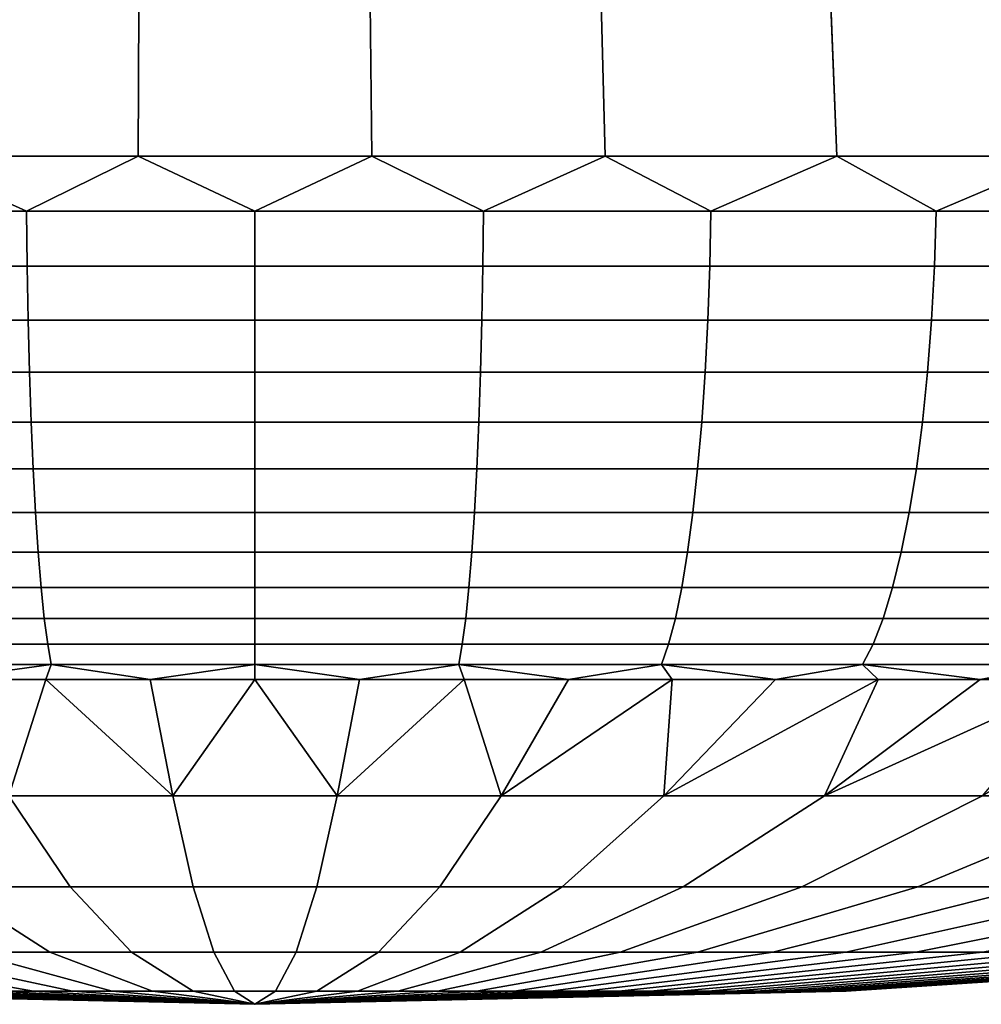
# Model space of a CAD drawing. Header units: metres. Extents: x -28 to 70, y -218 to 27.
# Tile 11 of 246: x -0.35 to 1.08, y -218.05 to -216.58. Entities that reach past the tile are written whole.
import ezdxf

# ---------------------------------------------------------------- set-up
doc = ezdxf.new("R2010")
doc.units = ezdxf.units.M
doc.layers.add('solid_10_261_002_XXX', color=7, linetype='CONTINUOUS')

msp = doc.modelspace()

# ---------------------------------------------------------------- linework, layer by layer
at = {"layer": 'solid_10_261_002_XXX'}
for points in [[(1.20961, -216.784988, 242.548523), (0.868241, -216.784988, 242.475967), (0.817768, -215.528412, 242.467331), (1.141655, -215.507904, 242.532028)], [(1.20961, -216.784988, 252.25148), (1.142094, -215.507874, 252.267868), (0.818155, -215.528397, 252.332611), (0.868241, -216.784988, 252.324036)], [(0.868241, -216.784988, 242.475967), (0.522642, -216.784988, 242.427383), (0.490124, -215.542252, 242.424103), (0.817768, -215.528412, 242.467331)], [(0.868241, -216.784988, 252.324036), (0.818155, -215.528397, 252.332611), (0.490337, -215.542236, 252.37587), (0.522642, -216.784988, 252.372604)], [(-0.522642, -216.784988, 242.427383), (-0.495603, -215.542068, 242.424591), (-0.168594, -215.549088, 242.402863), (-0.174497, -216.784988, 242.403046)], [(-0.522642, -216.784988, 252.372604), (-0.174497, -216.784988, 252.396957), (-0.168716, -215.549088, 252.397125), (-0.495793, -215.542068, 252.375397)], [(0.522642, -216.784988, 242.427383), (0.174497, -216.784988, 242.403046), (0.160934, -215.549164, 242.402588), (0.490124, -215.542252, 242.424103)], [(0.522642, -216.784988, 252.372604), (0.490337, -215.542236, 252.37587), (0.160957, -215.549164, 252.3974), (0.174497, -216.784988, 252.396957)], [(0.174497, -216.784988, 242.403046), (-0.174497, -216.784988, 242.403046), (-0.168594, -215.549088, 242.402863), (0.160934, -215.549164, 242.402588)], [(-0.174497, -216.784988, 252.396957), (0.174497, -216.784988, 252.396957), (0.160957, -215.549164, 252.3974), (-0.168716, -215.549088, 252.397125)], [(-0.522642, -216.784988, 242.427383), (-0.340924, -216.867035, 242.415863), (-0.680259, -216.867035, 242.450745)], [(-0.522642, -216.784988, 252.372604), (-0.680259, -216.867035, 252.349258), (-0.340924, -216.867035, 252.38414)], [(-0.522642, -216.784988, 242.427383), (-0.174497, -216.784988, 242.403046), (-0.340924, -216.867035, 242.415863)], [(-0.174497, -216.784988, 252.396957), (-0.522642, -216.784988, 252.372604), (-0.340924, -216.867035, 252.38414)], [(-0.174497, -216.784988, 242.403046), (0, -216.867035, 242.404221), (-0.340924, -216.867035, 242.415863)], [(-0.174497, -216.784988, 252.396957), (-0.340924, -216.867035, 252.38414), (0, -216.867035, 252.395782)], [(-0.174497, -216.784988, 242.403046), (0.174497, -216.784988, 242.403046), (0, -216.867035, 242.404221)], [(0.174497, -216.784988, 252.396957), (-0.174497, -216.784988, 252.396957), (0, -216.867035, 252.395782)], [(0.174497, -216.784988, 242.403046), (0.340924, -216.867035, 242.415863), (0, -216.867035, 242.404221)], [(0.174497, -216.784988, 252.396957), (0, -216.867035, 252.395782), (0.340924, -216.867035, 252.38414)], [(0.174497, -216.784988, 242.403046), (0.522642, -216.784988, 242.427383), (0.340924, -216.867035, 242.415863)], [(0.522642, -216.784988, 252.372604), (0.174497, -216.784988, 252.396957), (0.340924, -216.867035, 252.38414)], [(0.522642, -216.784988, 242.427383), (0.680259, -216.867035, 242.450745), (0.340924, -216.867035, 242.415863)], [(0.522642, -216.784988, 252.372604), (0.340924, -216.867035, 252.38414), (0.680259, -216.867035, 252.349258)], [(0.522642, -216.784988, 242.427383), (0.868241, -216.784988, 242.475967), (0.680259, -216.867035, 242.450745)], [(0.868241, -216.784988, 252.324036), (0.522642, -216.784988, 252.372604), (0.680259, -216.867035, 252.349258)], [(0.868241, -216.784988, 242.475967), (1.016422, -216.867035, 242.508713), (0.680259, -216.867035, 242.450745)], [(0.868241, -216.784988, 252.324036), (0.680259, -216.867035, 252.349258), (1.016422, -216.867035, 252.29129)], [(0.868241, -216.784988, 242.475967), (1.20961, -216.784988, 242.548523), (1.016422, -216.867035, 242.508713)], [(1.20961, -216.784988, 252.25148), (0.868241, -216.784988, 252.324036), (1.016422, -216.867035, 252.29129)], [(1.20961, -216.784988, 242.548523), (1.347846, -216.867035, 242.589478), (1.016422, -216.867035, 242.508713)], [(1.20961, -216.784988, 252.25148), (1.016422, -216.867035, 252.29129), (1.347846, -216.867035, 252.210526)], [(-0.680259, -216.867035, 242.450745), (-0.340924, -216.867035, 242.415863), (-0.34005, -216.949173, 242.42865), (-0.678515, -216.949173, 242.46344)], [(-0.340924, -216.867035, 252.38414), (-0.680259, -216.867035, 252.349258), (-0.678515, -216.949173, 252.336563), (-0.34005, -216.949173, 252.371353)], [(-0.340924, -216.867035, 242.415863), (0, -216.867035, 242.404221), (0, -216.949173, 242.417023), (-0.34005, -216.949173, 242.42865)], [(0, -216.867035, 252.395782), (-0.340924, -216.867035, 252.38414), (-0.34005, -216.949173, 252.371353), (0, -216.949173, 252.382965)], [(0, -216.867035, 242.404221), (0.340924, -216.867035, 242.415863), (0.34005, -216.949173, 242.42865), (0, -216.949173, 242.417023)], [(0.340924, -216.867035, 252.38414), (0, -216.867035, 252.395782), (0, -216.949173, 252.382965), (0.34005, -216.949173, 252.371353)], [(0.340924, -216.867035, 242.415863), (0.680259, -216.867035, 242.450745), (0.678515, -216.949173, 242.46344), (0.34005, -216.949173, 242.42865)], [(0.680259, -216.867035, 252.349258), (0.340924, -216.867035, 252.38414), (0.34005, -216.949173, 252.371353), (0.678515, -216.949173, 252.336563)], [(0.680259, -216.867035, 242.450745), (1.016422, -216.867035, 242.508713), (1.013816, -216.949173, 242.521255), (0.678515, -216.949173, 242.46344)], [(1.016422, -216.867035, 252.29129), (0.680259, -216.867035, 252.349258), (0.678515, -216.949173, 252.336563), (1.013816, -216.949173, 252.278748)], [(1.016422, -216.867035, 242.508713), (1.347846, -216.867035, 242.589478), (1.34439, -216.949173, 242.601807), (1.013816, -216.949173, 242.521255)], [(1.347846, -216.867035, 252.210526), (1.016422, -216.867035, 252.29129), (1.013816, -216.949173, 252.278748), (1.34439, -216.949173, 252.198196)], [(-0.678515, -216.949173, 242.46344), (-0.34005, -216.949173, 242.42865), (-0.338599, -217.029541, 242.44986), (-0.675619, -217.029541, 242.484512)], [(-0.34005, -216.949173, 252.371353), (-0.678515, -216.949173, 252.336563), (-0.675619, -217.029541, 252.315491), (-0.338599, -217.029541, 252.350143)], [(-0.34005, -216.949173, 242.42865), (0, -216.949173, 242.417023), (0, -217.029541, 242.438293), (-0.338599, -217.029541, 242.44986)], [(0, -216.949173, 252.382965), (-0.34005, -216.949173, 252.371353), (-0.338599, -217.029541, 252.350143), (0, -217.029541, 252.36171)], [(0, -216.949173, 242.417023), (0.34005, -216.949173, 242.42865), (0.338599, -217.029541, 242.44986), (0, -217.029541, 242.438293)], [(0.34005, -216.949173, 252.371353), (0, -216.949173, 252.382965), (0, -217.029541, 252.36171), (0.338599, -217.029541, 252.350143)], [(0.34005, -216.949173, 242.42865), (0.678515, -216.949173, 242.46344), (0.675619, -217.029541, 242.484512), (0.338599, -217.029541, 242.44986)], [(0.678515, -216.949173, 252.336563), (0.34005, -216.949173, 252.371353), (0.338599, -217.029541, 252.350143), (0.675619, -217.029541, 252.315491)], [(0.678515, -216.949173, 242.46344), (1.013816, -216.949173, 242.521255), (1.009489, -217.029541, 242.542068), (0.675619, -217.029541, 242.484512)], [(1.013816, -216.949173, 252.278748), (0.678515, -216.949173, 252.336563), (0.675619, -217.029541, 252.315491), (1.009489, -217.029541, 252.257919)], [(1.013816, -216.949173, 242.521255), (1.34439, -216.949173, 242.601807), (1.338652, -217.029541, 242.622284), (1.009489, -217.029541, 242.542068)], [(1.34439, -216.949173, 252.198196), (1.013816, -216.949173, 252.278748), (1.009489, -217.029541, 252.257919), (1.338652, -217.029541, 252.177704)], [(-0.675619, -217.029541, 242.484512), (-0.338599, -217.029541, 242.44986), (-0.336586, -217.107285, 242.479294), (-0.671603, -217.107285, 242.513733)], [(-0.338599, -217.029541, 252.350143), (-0.675619, -217.029541, 252.315491), (-0.671603, -217.107285, 252.28627), (-0.336586, -217.107285, 252.320709)], [(-0.338599, -217.029541, 242.44986), (0, -217.029541, 242.438293), (0, -217.107285, 242.467789), (-0.336586, -217.107285, 242.479294)], [(0, -217.029541, 252.36171), (-0.338599, -217.029541, 252.350143), (-0.336586, -217.107285, 252.320709), (0, -217.107285, 252.332214)], [(0, -217.029541, 242.438293), (0.338599, -217.029541, 242.44986), (0.336586, -217.107285, 242.479294), (0, -217.107285, 242.467789)], [(0.338599, -217.029541, 252.350143), (0, -217.029541, 252.36171), (0, -217.107285, 252.332214), (0.336586, -217.107285, 252.320709)], [(0.338599, -217.029541, 242.44986), (0.675619, -217.029541, 242.484512), (0.671603, -217.107285, 242.513733), (0.336586, -217.107285, 242.479294)], [(0.675619, -217.029541, 252.315491), (0.338599, -217.029541, 252.350143), (0.336586, -217.107285, 252.320709), (0.671603, -217.107285, 252.28627)], [(0.675619, -217.029541, 242.484512), (1.009489, -217.029541, 242.542068), (1.003488, -217.107285, 242.570953), (0.671603, -217.107285, 242.513733)], [(1.009489, -217.029541, 252.257919), (0.675619, -217.029541, 252.315491), (0.671603, -217.107285, 252.28627), (1.003488, -217.107285, 252.22905)], [(1.009489, -217.029541, 242.542068), (1.338652, -217.029541, 242.622284), (1.330695, -217.107285, 242.650696), (1.003488, -217.107285, 242.570953)], [(1.338652, -217.029541, 252.177704), (1.009489, -217.029541, 252.257919), (1.003488, -217.107285, 252.22905), (1.330695, -217.107285, 252.149307)], [(-0.671603, -217.107285, 242.513733), (-0.336586, -217.107285, 242.479294), (-0.334034, -217.181534, 242.516602), (-0.66651, -217.181534, 242.550781)], [(-0.336586, -217.107285, 252.320709), (-0.671603, -217.107285, 252.28627), (-0.66651, -217.181534, 252.249222), (-0.334034, -217.181534, 252.283401)], [(-0.336586, -217.107285, 242.479294), (0, -217.107285, 242.467789), (0, -217.181534, 242.505188), (-0.334034, -217.181534, 242.516602)], [(0, -217.107285, 252.332214), (-0.336586, -217.107285, 252.320709), (-0.334034, -217.181534, 252.283401), (0, -217.181534, 252.294815)], [(0, -217.107285, 242.467789), (0.336586, -217.107285, 242.479294), (0.334034, -217.181534, 242.516602), (0, -217.181534, 242.505188)], [(0.336586, -217.107285, 252.320709), (0, -217.107285, 252.332214), (0, -217.181534, 252.294815), (0.334034, -217.181534, 252.283401)], [(0.336586, -217.107285, 242.479294), (0.671603, -217.107285, 242.513733), (0.66651, -217.181534, 242.550781), (0.334034, -217.181534, 242.516602)], [(0.671603, -217.107285, 252.28627), (0.336586, -217.107285, 252.320709), (0.334034, -217.181534, 252.283401), (0.66651, -217.181534, 252.249222)], [(0.671603, -217.107285, 242.513733), (1.003488, -217.107285, 242.570953), (0.995878, -217.181534, 242.607574), (0.66651, -217.181534, 242.550781)], [(1.003488, -217.107285, 252.22905), (0.671603, -217.107285, 252.28627), (0.66651, -217.181534, 252.249222), (0.995878, -217.181534, 252.192429)], [(1.003488, -217.107285, 242.570953), (1.330695, -217.107285, 242.650696), (1.320604, -217.181534, 242.686707), (0.995878, -217.181534, 242.607574)], [(1.330695, -217.107285, 252.149307), (1.003488, -217.107285, 252.22905), (0.995878, -217.181534, 252.192429), (1.320604, -217.181534, 252.113297)], [(-0.66651, -217.181534, 242.550781), (-0.334034, -217.181534, 242.516602), (-0.330969, -217.251495, 242.561401), (-0.660395, -217.251495, 242.595276)], [(-0.334034, -217.181534, 252.283401), (-0.66651, -217.181534, 252.249222), (-0.660395, -217.251495, 252.204727), (-0.330969, -217.251495, 252.238602)], [(-0.334034, -217.181534, 242.516602), (0, -217.181534, 242.505188), (0, -217.251495, 242.550095), (-0.330969, -217.251495, 242.561401)], [(0, -217.181534, 252.294815), (-0.334034, -217.181534, 252.283401), (-0.330969, -217.251495, 252.238602), (0, -217.251495, 252.249908)], [(0, -217.181534, 242.505188), (0.334034, -217.181534, 242.516602), (0.330969, -217.251495, 242.561401), (0, -217.251495, 242.550095)], [(0.334034, -217.181534, 252.283401), (0, -217.181534, 252.294815), (0, -217.251495, 252.249908), (0.330969, -217.251495, 252.238602)], [(0.334034, -217.181534, 242.516602), (0.66651, -217.181534, 242.550781), (0.660395, -217.251495, 242.595276), (0.330969, -217.251495, 242.561401)], [(0.66651, -217.181534, 252.249222), (0.334034, -217.181534, 252.283401), (0.330969, -217.251495, 252.238602), (0.660395, -217.251495, 252.204727)], [(0.66651, -217.181534, 242.550781), (0.995878, -217.181534, 242.607574), (0.986742, -217.251495, 242.651535), (0.660395, -217.251495, 242.595276)], [(0.995878, -217.181534, 252.192429), (0.66651, -217.181534, 252.249222), (0.660395, -217.251495, 252.204727), (0.986742, -217.251495, 252.148468)], [(0.995878, -217.181534, 242.607574), (1.320604, -217.181534, 242.686707), (1.308488, -217.251495, 242.72995), (0.986742, -217.251495, 242.651535)], [(1.320604, -217.181534, 252.113297), (0.995878, -217.181534, 252.192429), (0.986742, -217.251495, 252.148468), (1.308488, -217.251495, 252.070053)], [(-0.660395, -217.251495, 242.595276), (-0.330969, -217.251495, 242.561401), (-0.327426, -217.316422, 242.613205), (-0.653325, -217.316422, 242.646713)], [(-0.330969, -217.251495, 252.238602), (-0.660395, -217.251495, 252.204727), (-0.653325, -217.316422, 252.15329), (-0.327426, -217.316422, 252.186798)], [(-0.330969, -217.251495, 242.561401), (0, -217.251495, 242.550095), (0, -217.316422, 242.60202), (-0.327426, -217.316422, 242.613205)], [(0, -217.251495, 252.249908), (-0.330969, -217.251495, 252.238602), (-0.327426, -217.316422, 252.186798), (0, -217.316422, 252.197983)], [(0, -217.251495, 242.550095), (0.330969, -217.251495, 242.561401), (0.327426, -217.316422, 242.613205), (0, -217.316422, 242.60202)], [(0.330969, -217.251495, 252.238602), (0, -217.251495, 252.249908), (0, -217.316422, 252.197983), (0.327426, -217.316422, 252.186798)], [(0.330969, -217.251495, 242.561401), (0.660395, -217.251495, 242.595276), (0.653325, -217.316422, 242.646713), (0.327426, -217.316422, 242.613205)], [(0.660395, -217.251495, 252.204727), (0.330969, -217.251495, 252.238602), (0.327426, -217.316422, 252.186798), (0.653325, -217.316422, 252.15329)], [(0.660395, -217.251495, 242.595276), (0.986742, -217.251495, 242.651535), (0.976178, -217.316422, 242.702377), (0.653325, -217.316422, 242.646713)], [(0.986742, -217.251495, 252.148468), (0.660395, -217.251495, 252.204727), (0.653325, -217.316422, 252.15329), (0.976178, -217.316422, 252.097626)], [(0.986742, -217.251495, 242.651535), (1.308488, -217.251495, 242.72995), (1.294479, -217.316422, 242.779938), (0.976178, -217.316422, 242.702377)], [(1.308488, -217.251495, 252.070053), (0.986742, -217.251495, 252.148468), (0.976178, -217.316422, 252.097626), (1.294479, -217.316422, 252.02005)], [(-0.653325, -217.316422, 242.646713), (-0.327426, -217.316422, 242.613205), (-0.323441, -217.37561, 242.671448), (-0.645375, -217.37561, 242.704544)], [(-0.327426, -217.316422, 252.186798), (-0.653325, -217.316422, 252.15329), (-0.645375, -217.37561, 252.095444), (-0.323441, -217.37561, 252.12854)], [(-0.327426, -217.316422, 242.613205), (0, -217.316422, 242.60202), (0, -217.37561, 242.6604), (-0.323441, -217.37561, 242.671448)], [(0, -217.316422, 252.197983), (-0.327426, -217.316422, 252.186798), (-0.323441, -217.37561, 252.12854), (0, -217.37561, 252.139603)], [(0, -217.316422, 242.60202), (0.327426, -217.316422, 242.613205), (0.323441, -217.37561, 242.671448), (0, -217.37561, 242.6604)], [(0.327426, -217.316422, 252.186798), (0, -217.316422, 252.197983), (0, -217.37561, 252.139603), (0.323441, -217.37561, 252.12854)], [(0.327426, -217.316422, 242.613205), (0.653325, -217.316422, 242.646713), (0.645375, -217.37561, 242.704544), (0.323441, -217.37561, 242.671448)], [(0.653325, -217.316422, 252.15329), (0.327426, -217.316422, 252.186798), (0.323441, -217.37561, 252.12854), (0.645375, -217.37561, 252.095444)], [(0.653325, -217.316422, 242.646713), (0.976178, -217.316422, 242.702377), (0.964299, -217.37561, 242.759537), (0.645375, -217.37561, 242.704544)], [(0.976178, -217.316422, 252.097626), (0.653325, -217.316422, 252.15329), (0.645375, -217.37561, 252.095444), (0.964299, -217.37561, 252.040466)], [(0.976178, -217.316422, 242.702377), (1.294479, -217.316422, 242.779938), (1.278728, -217.37561, 242.836166), (0.964299, -217.37561, 242.759537)], [(1.294479, -217.316422, 252.02005), (0.976178, -217.316422, 252.097626), (0.964299, -217.37561, 252.040466), (1.278728, -217.37561, 251.963837)], [(-0.645375, -217.37561, 242.704544), (-0.323441, -217.37561, 242.671448), (-0.31906, -217.428436, 242.735519), (-0.636632, -217.428436, 242.768158)], [(-0.323441, -217.37561, 252.12854), (-0.645375, -217.37561, 252.095444), (-0.636632, -217.428436, 252.031845), (-0.31906, -217.428436, 252.064484)], [(-0.323441, -217.37561, 242.671448), (0, -217.37561, 242.6604), (0, -217.428436, 242.724609), (-0.31906, -217.428436, 242.735519)], [(0, -217.37561, 252.139603), (-0.323441, -217.37561, 252.12854), (-0.31906, -217.428436, 252.064484), (0, -217.428436, 252.075378)], [(0, -217.37561, 242.6604), (0.323441, -217.37561, 242.671448), (0.31906, -217.428436, 242.735519), (0, -217.428436, 242.724609)], [(0.323441, -217.37561, 252.12854), (0, -217.37561, 252.139603), (0, -217.428436, 252.075378), (0.31906, -217.428436, 252.064484)], [(0.323441, -217.37561, 242.671448), (0.645375, -217.37561, 242.704544), (0.636632, -217.428436, 242.768158), (0.31906, -217.428436, 242.735519)], [(0.645375, -217.37561, 252.095444), (0.323441, -217.37561, 252.12854), (0.31906, -217.428436, 252.064484), (0.636632, -217.428436, 252.031845)], [(0.645375, -217.37561, 242.704544), (0.964299, -217.37561, 242.759537), (0.951235, -217.428436, 242.822403), (0.636632, -217.428436, 242.768158)], [(0.964299, -217.37561, 252.040466), (0.645375, -217.37561, 252.095444), (0.636632, -217.428436, 252.031845), (0.951235, -217.428436, 251.9776)], [(0.964299, -217.37561, 242.759537), (1.278728, -217.37561, 242.836166), (1.261404, -217.428436, 242.897995), (0.951235, -217.428436, 242.822403)], [(1.278728, -217.37561, 251.963837), (0.964299, -217.37561, 252.040466), (0.951235, -217.428436, 251.9776), (1.261404, -217.428436, 251.902008)], [(-0.636632, -217.428436, 242.768158), (-0.31906, -217.428436, 242.735519), (-0.314327, -217.474289, 242.804703), (-0.627189, -217.474289, 242.836853)], [(-0.31906, -217.428436, 252.064484), (-0.636632, -217.428436, 252.031845), (-0.627189, -217.474289, 251.963135), (-0.314327, -217.474289, 251.9953)], [(-0.31906, -217.428436, 242.735519), (0, -217.428436, 242.724609), (0, -217.474289, 242.793961), (-0.314327, -217.474289, 242.804703)], [(0, -217.428436, 252.075378), (-0.31906, -217.428436, 252.064484), (-0.314327, -217.474289, 251.9953), (0, -217.474289, 252.006042)], [(0, -217.428436, 242.724609), (0.31906, -217.428436, 242.735519), (0.314327, -217.474289, 242.804703), (0, -217.474289, 242.793961)], [(0.31906, -217.428436, 252.064484), (0, -217.428436, 252.075378), (0, -217.474289, 252.006042), (0.314327, -217.474289, 251.9953)], [(0.31906, -217.428436, 242.735519), (0.636632, -217.428436, 242.768158), (0.627189, -217.474289, 242.836853), (0.314327, -217.474289, 242.804703)], [(0.636632, -217.428436, 252.031845), (0.31906, -217.428436, 252.064484), (0.314327, -217.474289, 251.9953), (0.627189, -217.474289, 251.963135)], [(0.636632, -217.428436, 242.768158), (0.951235, -217.428436, 242.822403), (0.937127, -217.474289, 242.890305), (0.627189, -217.474289, 242.836853)], [(0.951235, -217.428436, 251.9776), (0.636632, -217.428436, 252.031845), (0.627189, -217.474289, 251.963135), (0.937127, -217.474289, 251.909698)], [(0.951235, -217.428436, 242.822403), (1.261404, -217.428436, 242.897995), (1.242695, -217.474289, 242.964767), (0.937127, -217.474289, 242.890305)], [(1.261404, -217.428436, 251.902008), (0.951235, -217.428436, 251.9776), (0.937127, -217.474289, 251.909698), (1.242695, -217.474289, 251.835236)], [(-0.627189, -217.474289, 242.836853), (-0.314327, -217.474289, 242.804703), (-0.309296, -217.512711, 242.87825), (-0.61715, -217.512711, 242.909897)], [(-0.314327, -217.474289, 251.9953), (-0.627189, -217.474289, 251.963135), (-0.61715, -217.512711, 251.890091), (-0.309296, -217.512711, 251.921738)], [(-0.314327, -217.474289, 242.804703), (0, -217.474289, 242.793961), (0, -217.512711, 242.867691), (-0.309296, -217.512711, 242.87825)], [(0, -217.474289, 252.006042), (-0.314327, -217.474289, 251.9953), (-0.309296, -217.512711, 251.921738), (0, -217.512711, 251.932312)], [(0, -217.474289, 242.793961), (0.314327, -217.474289, 242.804703), (0.309296, -217.512711, 242.87825), (0, -217.512711, 242.867691)], [(0.314327, -217.474289, 251.9953), (0, -217.474289, 252.006042), (0, -217.512711, 251.932312), (0.309296, -217.512711, 251.921738)], [(0.314327, -217.474289, 242.804703), (0.627189, -217.474289, 242.836853), (0.61715, -217.512711, 242.909897), (0.309296, -217.512711, 242.87825)], [(0.627189, -217.474289, 251.963135), (0.314327, -217.474289, 251.9953), (0.309296, -217.512711, 251.921738), (0.61715, -217.512711, 251.890091)], [(0.627189, -217.474289, 242.836853), (0.937127, -217.474289, 242.890305), (0.922126, -217.512711, 242.962494), (0.61715, -217.512711, 242.909897)], [(0.937127, -217.474289, 251.909698), (0.627189, -217.474289, 251.963135), (0.61715, -217.512711, 251.890091), (0.922126, -217.512711, 251.837509)], [(0.937127, -217.474289, 242.890305), (1.242695, -217.474289, 242.964767), (1.222803, -217.512711, 243.035767), (0.922126, -217.512711, 242.962494)], [(1.242695, -217.474289, 251.835236), (0.937127, -217.474289, 251.909698), (0.922126, -217.512711, 251.837509), (1.222803, -217.512711, 251.764236)], [(-0.61715, -217.512711, 242.909897), (-0.309296, -217.512711, 242.87825), (-0.304019, -217.543274, 242.955399), (-0.606621, -217.543274, 242.986496)], [(-0.309296, -217.512711, 251.921738), (-0.61715, -217.512711, 251.890091), (-0.606621, -217.543274, 251.813492), (-0.304019, -217.543274, 251.844604)], [(-0.309296, -217.512711, 242.87825), (0, -217.512711, 242.867691), (0, -217.543274, 242.945007), (-0.304019, -217.543274, 242.955399)], [(0, -217.512711, 251.932312), (-0.309296, -217.512711, 251.921738), (-0.304019, -217.543274, 251.844604), (0, -217.543274, 251.854996)], [(0, -217.512711, 242.867691), (0.309296, -217.512711, 242.87825), (0.304019, -217.543274, 242.955399), (0, -217.543274, 242.945007)], [(0.309296, -217.512711, 251.921738), (0, -217.512711, 251.932312), (0, -217.543274, 251.854996), (0.304019, -217.543274, 251.844604)], [(0.309296, -217.512711, 242.87825), (0.61715, -217.512711, 242.909897), (0.606621, -217.543274, 242.986496), (0.304019, -217.543274, 242.955399)], [(0.61715, -217.512711, 251.890091), (0.309296, -217.512711, 251.921738), (0.304019, -217.543274, 251.844604), (0.606621, -217.543274, 251.813492)], [(0.61715, -217.512711, 242.909897), (0.922126, -217.512711, 242.962494), (0.906395, -217.543274, 243.038193), (0.606621, -217.543274, 242.986496)], [(0.922126, -217.512711, 251.837509), (0.61715, -217.512711, 251.890091), (0.606621, -217.543274, 251.813492), (0.906395, -217.543274, 251.76181)], [(0.922126, -217.512711, 242.962494), (1.222803, -217.512711, 243.035767), (1.201942, -217.543274, 243.110214), (0.906395, -217.543274, 243.038193)], [(1.222803, -217.512711, 251.764236), (0.922126, -217.512711, 251.837509), (0.906395, -217.543274, 251.76181), (1.201942, -217.543274, 251.689789)], [(-0.606621, -217.543274, 242.986496), (-0.304019, -217.543274, 242.955399), (-0.467666, -217.565613, 243.050064)], [(-0.304019, -217.543274, 251.844604), (-0.606621, -217.543274, 251.813492), (-0.467666, -217.565613, 251.749939), (-0.312109, -217.565613, 251.763855)], [(-0.304019, -217.543274, 242.955399), (-0.312109, -217.565613, 243.036148), (-0.467666, -217.565613, 243.050064)], [(-0.304019, -217.543274, 242.955399), (-0.156154, -217.565613, 243.027786), (-0.312109, -217.565613, 243.036148)], [(-0.304019, -217.543274, 251.844604), (-0.312109, -217.565613, 251.763855), (-0.156154, -217.565613, 251.772217)], [(-0.304019, -217.543274, 242.955399), (0, -217.543274, 242.945007), (-0.156154, -217.565613, 243.027786)], [(0, -217.543274, 251.854996), (-0.304019, -217.543274, 251.844604), (-0.156154, -217.565613, 251.772217), (0, -217.565613, 251.774994)], [(0, -217.543274, 242.945007), (0, -217.565613, 243.024994), (-0.156154, -217.565613, 243.027786)], [(0, -217.543274, 242.945007), (0.304019, -217.543274, 242.955399), (0.156154, -217.565613, 243.027786), (0, -217.565613, 243.024994)], [(0, -217.543274, 251.854996), (0, -217.565613, 251.774994), (0.156154, -217.565613, 251.772217)], [(0.304019, -217.543274, 251.844604), (0, -217.543274, 251.854996), (0.156154, -217.565613, 251.772217)], [(0.304019, -217.543274, 242.955399), (0.312109, -217.565613, 243.036148), (0.156154, -217.565613, 243.027786)], [(0.304019, -217.543274, 251.844604), (0.156154, -217.565613, 251.772217), (0.312109, -217.565613, 251.763855)], [(0.304019, -217.543274, 242.955399), (0.606621, -217.543274, 242.986496), (0.467666, -217.565613, 243.050064), (0.312109, -217.565613, 243.036148)], [(0.304019, -217.543274, 251.844604), (0.312109, -217.565613, 251.763855), (0.467666, -217.565613, 251.749939)], [(0.606621, -217.543274, 251.813492), (0.304019, -217.543274, 251.844604), (0.467666, -217.565613, 251.749939)], [(0.606621, -217.543274, 242.986496), (0.622627, -217.565613, 243.069534), (0.467666, -217.565613, 243.050064)], [(0.606621, -217.543274, 251.813492), (0.467666, -217.565613, 251.749939), (0.622627, -217.565613, 251.730469)], [(0.606621, -217.543274, 242.986496), (0.906395, -217.543274, 243.038193), (0.776795, -217.565613, 243.094513), (0.622627, -217.565613, 243.069534)], [(0.606621, -217.543274, 251.813492), (0.622627, -217.565613, 251.730469), (0.776795, -217.565613, 251.70549)], [(0.906395, -217.543274, 251.76181), (0.606621, -217.543274, 251.813492), (0.776795, -217.565613, 251.70549)], [(0.906395, -217.543274, 243.038193), (0.929973, -217.565613, 243.124985), (0.776795, -217.565613, 243.094513)], [(0.906395, -217.543274, 251.76181), (0.776795, -217.565613, 251.70549), (0.929973, -217.565613, 251.675018)], [(0.906395, -217.543274, 243.038193), (1.201942, -217.543274, 243.110214), (1.081966, -217.565613, 243.160904), (0.929973, -217.565613, 243.124985)], [(0.906395, -217.543274, 251.76181), (0.929973, -217.565613, 251.675018), (1.081966, -217.565613, 251.639099)], [(1.201942, -217.543274, 251.689789), (0.906395, -217.543274, 251.76181), (1.081966, -217.565613, 251.639099)], [(1.201942, -217.543274, 243.110214), (1.23258, -217.565613, 243.202225), (1.081966, -217.565613, 243.160904)], [(1.201942, -217.543274, 251.689789), (1.081966, -217.565613, 251.639099), (1.23258, -217.565613, 251.597778)], [(-0.467666, -217.565613, 243.050064), (-0.312109, -217.565613, 243.036148), (-0.367194, -217.739075, 243.906387)], [(-0.467666, -217.565613, 251.749939), (-0.367194, -217.739075, 250.893616), (-0.122597, -217.739075, 250.910721), (-0.312109, -217.565613, 251.763855)], [(-0.312109, -217.565613, 243.036148), (-0.156154, -217.565613, 243.027786), (-0.122597, -217.739075, 243.889282), (-0.367194, -217.739075, 243.906387)], [(-0.156154, -217.565613, 251.772217), (-0.312109, -217.565613, 251.763855), (-0.122597, -217.739075, 250.910721)], [(-0.156154, -217.565613, 243.027786), (0, -217.565613, 243.024994), (-0.122597, -217.739075, 243.889282)], [(-0.156154, -217.565613, 251.772217), (-0.122597, -217.739075, 250.910721), (0.122597, -217.739075, 250.910721), (0, -217.565613, 251.774994)], [(0.156154, -217.565613, 243.027786), (0.122597, -217.739075, 243.889282), (-0.122597, -217.739075, 243.889282), (0, -217.565613, 243.024994)], [(0.156154, -217.565613, 251.772217), (0, -217.565613, 251.774994), (0.122597, -217.739075, 250.910721)], [(0.467666, -217.565613, 243.050064), (0.367194, -217.739075, 243.906387), (0.122597, -217.739075, 243.889282), (0.312109, -217.565613, 243.036148)], [(0.156154, -217.565613, 243.027786), (0.312109, -217.565613, 243.036148), (0.122597, -217.739075, 243.889282)], [(0.312109, -217.565613, 251.763855), (0.156154, -217.565613, 251.772217), (0.122597, -217.739075, 250.910721), (0.367194, -217.739075, 250.893616)], [(0.467666, -217.565613, 251.749939), (0.312109, -217.565613, 251.763855), (0.367194, -217.739075, 250.893616)], [(0.776795, -217.565613, 243.094513), (0.610002, -217.739075, 243.940506), (0.367194, -217.739075, 243.906387), (0.622627, -217.565613, 243.069534)], [(0.467666, -217.565613, 243.050064), (0.622627, -217.565613, 243.069534), (0.367194, -217.739075, 243.906387)], [(0.622627, -217.565613, 251.730469), (0.467666, -217.565613, 251.749939), (0.367194, -217.739075, 250.893616), (0.610002, -217.739075, 250.859497)], [(1.081966, -217.565613, 243.160904), (0.849838, -217.739075, 243.991486), (0.610002, -217.739075, 243.940506), (0.929973, -217.565613, 243.124985)], [(0.776795, -217.565613, 243.094513), (0.929973, -217.565613, 243.124985), (0.610002, -217.739075, 243.940506)], [(0.929973, -217.565613, 251.675018), (0.776795, -217.565613, 251.70549), (0.610002, -217.739075, 250.859497), (0.849838, -217.739075, 250.808517)], [(0.776795, -217.565613, 251.70549), (0.622627, -217.565613, 251.730469), (0.610002, -217.739075, 250.859497)], [(1.381623, -217.565613, 243.248886), (1.085534, -217.739075, 244.059067), (0.849838, -217.739075, 243.991486), (1.23258, -217.565613, 243.202225)], [(1.081966, -217.565613, 243.160904), (1.23258, -217.565613, 243.202225), (0.849838, -217.739075, 243.991486)], [(1.23258, -217.565613, 251.597778), (1.081966, -217.565613, 251.639099), (0.849838, -217.739075, 250.808517), (1.085534, -217.739075, 250.740936)], [(1.081966, -217.565613, 251.639099), (0.929973, -217.565613, 251.675018), (0.849838, -217.739075, 250.808517)], [(-0.610002, -217.739075, 243.940506), (-0.367194, -217.739075, 243.906387), (-0.276, -217.874939, 244.774033), (-0.458506, -217.874939, 244.799683)], [(-0.367194, -217.739075, 250.893616), (-0.610002, -217.739075, 250.859497), (-0.458506, -217.874939, 250.00032), (-0.276, -217.874939, 250.02597)], [(-0.367194, -217.739075, 243.906387), (-0.122597, -217.739075, 243.889282), (-0.09215, -217.874939, 244.761169), (-0.276, -217.874939, 244.774033)], [(-0.122597, -217.739075, 250.910721), (-0.367194, -217.739075, 250.893616), (-0.276, -217.874939, 250.02597), (-0.09215, -217.874939, 250.038818)], [(-0.122597, -217.739075, 243.889282), (0.122597, -217.739075, 243.889282), (0.09215, -217.874939, 244.761169), (-0.09215, -217.874939, 244.761169)], [(0.122597, -217.739075, 250.910721), (-0.122597, -217.739075, 250.910721), (-0.09215, -217.874939, 250.038818), (0.09215, -217.874939, 250.038818)], [(0.122597, -217.739075, 243.889282), (0.367194, -217.739075, 243.906387), (0.276, -217.874939, 244.774033), (0.09215, -217.874939, 244.761169)], [(0.367194, -217.739075, 250.893616), (0.122597, -217.739075, 250.910721), (0.09215, -217.874939, 250.038818), (0.276, -217.874939, 250.02597)], [(0.367194, -217.739075, 243.906387), (0.610002, -217.739075, 243.940506), (0.458506, -217.874939, 244.799683), (0.276, -217.874939, 244.774033)], [(0.610002, -217.739075, 250.859497), (0.367194, -217.739075, 250.893616), (0.276, -217.874939, 250.02597), (0.458506, -217.874939, 250.00032)], [(0.610002, -217.739075, 243.940506), (0.849838, -217.739075, 243.991486), (0.638778, -217.874939, 244.837997), (0.458506, -217.874939, 244.799683)], [(0.849838, -217.739075, 250.808517), (0.610002, -217.739075, 250.859497), (0.458506, -217.874939, 250.00032), (0.638778, -217.874939, 249.962006)], [(0.849838, -217.739075, 243.991486), (1.085534, -217.739075, 244.059067), (0.815938, -217.874939, 244.888794), (0.638778, -217.874939, 244.837997)], [(1.085534, -217.739075, 250.740936), (0.849838, -217.739075, 250.808517), (0.638778, -217.874939, 249.962006), (0.815938, -217.874939, 249.911194)], [(1.085534, -217.739075, 244.059067), (1.315941, -217.739075, 244.142929), (0.989123, -217.874939, 244.951828), (0.815938, -217.874939, 244.888794)], [(1.315941, -217.739075, 250.657074), (1.085534, -217.739075, 250.740936), (0.815938, -217.874939, 249.911194), (0.989123, -217.874939, 249.84816)], [(1.315941, -217.739075, 244.142929), (1.539937, -217.739075, 244.242661), (1.157489, -217.874939, 245.026794), (0.989123, -217.874939, 244.951828)], [(1.539937, -217.739075, 250.557343), (1.315941, -217.739075, 250.657074), (0.989123, -217.874939, 249.84816), (1.157489, -217.874939, 249.773209)], [(-0.638778, -217.874939, 244.837997), (-0.458506, -217.874939, 244.799683), (-0.306117, -217.972153, 245.663925), (-0.426474, -217.972153, 245.689514)], [(-0.458506, -217.874939, 250.00032), (-0.638778, -217.874939, 249.962006), (-0.426474, -217.972153, 249.110489), (-0.306117, -217.972153, 249.136078)], [(-0.458506, -217.874939, 244.799683), (-0.276, -217.874939, 244.774033), (-0.184269, -217.972153, 245.646805), (-0.306117, -217.972153, 245.663925)], [(-0.276, -217.874939, 250.02597), (-0.458506, -217.874939, 250.00032), (-0.306117, -217.972153, 249.136078), (-0.184269, -217.972153, 249.153198)], [(-0.276, -217.874939, 244.774033), (-0.09215, -217.874939, 244.761169), (-0.061523, -217.972153, 245.638214), (-0.184269, -217.972153, 245.646805)], [(-0.09215, -217.874939, 250.038818), (-0.276, -217.874939, 250.02597), (-0.184269, -217.972153, 249.153198), (-0.061523, -217.972153, 249.161789)], [(-0.09215, -217.874939, 244.761169), (0.09215, -217.874939, 244.761169), (0.061523, -217.972153, 245.638214), (-0.061523, -217.972153, 245.638214)], [(0.09215, -217.874939, 250.038818), (-0.09215, -217.874939, 250.038818), (-0.061523, -217.972153, 249.161789), (0.061523, -217.972153, 249.161789)], [(0.09215, -217.874939, 244.761169), (0.276, -217.874939, 244.774033), (0.184269, -217.972153, 245.646805), (0.061523, -217.972153, 245.638214)], [(0.276, -217.874939, 250.02597), (0.09215, -217.874939, 250.038818), (0.061523, -217.972153, 249.161789), (0.184269, -217.972153, 249.153198)], [(0.276, -217.874939, 244.774033), (0.458506, -217.874939, 244.799683), (0.306117, -217.972153, 245.663925), (0.184269, -217.972153, 245.646805)], [(0.458506, -217.874939, 250.00032), (0.276, -217.874939, 250.02597), (0.184269, -217.972153, 249.153198), (0.306117, -217.972153, 249.136078)], [(0.458506, -217.874939, 244.799683), (0.638778, -217.874939, 244.837997), (0.426474, -217.972153, 245.689514), (0.306117, -217.972153, 245.663925)], [(0.638778, -217.874939, 249.962006), (0.458506, -217.874939, 250.00032), (0.306117, -217.972153, 249.136078), (0.426474, -217.972153, 249.110489)], [(0.638778, -217.874939, 244.837997), (0.815938, -217.874939, 244.888794), (0.544753, -217.972153, 245.723419), (0.426474, -217.972153, 245.689514)], [(0.815938, -217.874939, 249.911194), (0.638778, -217.874939, 249.962006), (0.426474, -217.972153, 249.110489), (0.544753, -217.972153, 249.076584)], [(0.815938, -217.874939, 244.888794), (0.989123, -217.874939, 244.951828), (0.660378, -217.972153, 245.765503), (0.544753, -217.972153, 245.723419)], [(0.989123, -217.874939, 249.84816), (0.815938, -217.874939, 249.911194), (0.544753, -217.972153, 249.076584), (0.660378, -217.972153, 249.0345)], [(0.989123, -217.874939, 244.951828), (1.157489, -217.874939, 245.026794), (0.772786, -217.972153, 245.815552), (0.660378, -217.972153, 245.765503)], [(1.157489, -217.874939, 249.773209), (0.989123, -217.874939, 249.84816), (0.660378, -217.972153, 249.0345), (0.772786, -217.972153, 248.984451)], [(1.157489, -217.874939, 245.026794), (1.320216, -217.874939, 245.113312), (0.881429, -217.972153, 245.873322), (0.772786, -217.972153, 245.815552)], [(1.320216, -217.874939, 249.686676), (1.157489, -217.874939, 249.773209), (0.772786, -217.972153, 248.984451), (0.881429, -217.972153, 248.926682)], [(1.320216, -217.874939, 245.113312), (1.476511, -217.874939, 245.210983), (0.985777, -217.972153, 245.938522), (0.881429, -217.972153, 245.873322)], [(1.476511, -217.874939, 249.58902), (1.320216, -217.874939, 249.686676), (0.881429, -217.972153, 248.926682), (0.985777, -217.972153, 248.861481)], [(1.476511, -217.874939, 245.210983), (1.625612, -217.874939, 245.319305), (1.085323, -217.972153, 246.010849), (0.985777, -217.972153, 245.938522)], [(1.625612, -217.874939, 249.480682), (1.476511, -217.874939, 249.58902), (0.985777, -217.972153, 248.861481), (1.085323, -217.972153, 248.789154)], [(-0.772786, -217.972153, 245.815552), (-0.660378, -217.972153, 245.765503), (-0.330346, -218.030548, 246.582367), (-0.386576, -218.030548, 246.607407)], [(-0.660378, -217.972153, 249.0345), (-0.772786, -217.972153, 248.984451), (-0.386576, -218.030548, 248.192596), (-0.330346, -218.030548, 248.217636)], [(-0.660378, -217.972153, 245.765503), (-0.544753, -217.972153, 245.723419), (-0.272506, -218.030548, 246.56131), (-0.330346, -218.030548, 246.582367)], [(-0.544753, -217.972153, 249.076584), (-0.660378, -217.972153, 249.0345), (-0.330346, -218.030548, 248.217636), (-0.272506, -218.030548, 248.238693)], [(-0.544753, -217.972153, 245.723419), (-0.426474, -217.972153, 245.689514), (-0.213338, -218.030548, 246.544342), (-0.272506, -218.030548, 246.56131)], [(-0.426474, -217.972153, 249.110489), (-0.544753, -217.972153, 249.076584), (-0.272506, -218.030548, 248.238693), (-0.213338, -218.030548, 248.255646)], [(-0.426474, -217.972153, 245.689514), (-0.306117, -217.972153, 245.663925), (-0.153131, -218.030548, 246.531555), (-0.213338, -218.030548, 246.544342)], [(-0.306117, -217.972153, 249.136078), (-0.426474, -217.972153, 249.110489), (-0.213338, -218.030548, 248.255646), (-0.153131, -218.030548, 248.268448)], [(-0.306117, -217.972153, 245.663925), (-0.184269, -217.972153, 245.646805), (-0.092178, -218.030548, 246.52298), (-0.153131, -218.030548, 246.531555)], [(-0.184269, -217.972153, 249.153198), (-0.306117, -217.972153, 249.136078), (-0.153131, -218.030548, 248.268448), (-0.092178, -218.030548, 248.277023)], [(-0.184269, -217.972153, 245.646805), (-0.061523, -217.972153, 245.638214), (-0.030776, -218.030548, 246.518692), (-0.092178, -218.030548, 246.52298)], [(-0.061523, -217.972153, 249.161789), (-0.184269, -217.972153, 249.153198), (-0.092178, -218.030548, 248.277023), (-0.030776, -218.030548, 248.281311)], [(-0.061523, -217.972153, 245.638214), (0.061523, -217.972153, 245.638214), (0.030776, -218.030548, 246.518692), (-0.030776, -218.030548, 246.518692)], [(0.061523, -217.972153, 249.161789), (-0.061523, -217.972153, 249.161789), (-0.030776, -218.030548, 248.281311), (0.030776, -218.030548, 248.281311)], [(0.061523, -217.972153, 245.638214), (0.184269, -217.972153, 245.646805), (0.092178, -218.030548, 246.52298), (0.030776, -218.030548, 246.518692)], [(0.184269, -217.972153, 249.153198), (0.061523, -217.972153, 249.161789), (0.030776, -218.030548, 248.281311), (0.092178, -218.030548, 248.277023)], [(0.184269, -217.972153, 245.646805), (0.306117, -217.972153, 245.663925), (0.153131, -218.030548, 246.531555), (0.092178, -218.030548, 246.52298)], [(0.306117, -217.972153, 249.136078), (0.184269, -217.972153, 249.153198), (0.092178, -218.030548, 248.277023), (0.153131, -218.030548, 248.268448)], [(0.306117, -217.972153, 245.663925), (0.426474, -217.972153, 245.689514), (0.213338, -218.030548, 246.544342), (0.153131, -218.030548, 246.531555)], [(0.426474, -217.972153, 249.110489), (0.306117, -217.972153, 249.136078), (0.153131, -218.030548, 248.268448), (0.213338, -218.030548, 248.255646)], [(0.426474, -217.972153, 245.689514), (0.544753, -217.972153, 245.723419), (0.272506, -218.030548, 246.56131), (0.213338, -218.030548, 246.544342)], [(0.544753, -217.972153, 249.076584), (0.426474, -217.972153, 249.110489), (0.213338, -218.030548, 248.255646), (0.272506, -218.030548, 248.238693)], [(0.544753, -217.972153, 245.723419), (0.660378, -217.972153, 245.765503), (0.330346, -218.030548, 246.582367), (0.272506, -218.030548, 246.56131)], [(0.660378, -217.972153, 249.0345), (0.544753, -217.972153, 249.076584), (0.272506, -218.030548, 248.238693), (0.330346, -218.030548, 248.217636)], [(0.660378, -217.972153, 245.765503), (0.772786, -217.972153, 245.815552), (0.386576, -218.030548, 246.607407), (0.330346, -218.030548, 246.582367)], [(0.772786, -217.972153, 248.984451), (0.660378, -217.972153, 249.0345), (0.330346, -218.030548, 248.217636), (0.386576, -218.030548, 248.192596)], [(0.772786, -217.972153, 245.815552), (0.881429, -217.972153, 245.873322), (0.440924, -218.030548, 246.636292), (0.386576, -218.030548, 246.607407)], [(0.881429, -217.972153, 248.926682), (0.772786, -217.972153, 248.984451), (0.386576, -218.030548, 248.192596), (0.440924, -218.030548, 248.163696)], [(0.881429, -217.972153, 245.873322), (0.985777, -217.972153, 245.938522), (0.493123, -218.030548, 246.668915), (0.440924, -218.030548, 246.636292)], [(0.985777, -217.972153, 248.861481), (0.881429, -217.972153, 248.926682), (0.440924, -218.030548, 248.163696), (0.493123, -218.030548, 248.131088)], [(0.985777, -217.972153, 245.938522), (1.085323, -217.972153, 246.010849), (0.542919, -218.030548, 246.705093), (0.493123, -218.030548, 246.668915)], [(1.085323, -217.972153, 248.789154), (0.985777, -217.972153, 248.861481), (0.493123, -218.030548, 248.131088), (0.542919, -218.030548, 248.09491)], [(1.085323, -217.972153, 246.010849), (1.179582, -217.972153, 246.089935), (0.590071, -218.030548, 246.744659), (0.542919, -218.030548, 246.705093)], [(1.179582, -217.972153, 248.710052), (1.085323, -217.972153, 248.789154), (0.542919, -218.030548, 248.09491), (0.590071, -218.030548, 248.055344)], [(1.179582, -217.972153, 246.089935), (1.268094, -217.972153, 246.175415), (0.634348, -218.030548, 246.787415), (0.590071, -218.030548, 246.744659)], [(1.268094, -217.972153, 248.624588), (1.179582, -217.972153, 248.710052), (0.590071, -218.030548, 248.055344), (0.634348, -218.030548, 248.012589)], [(1.268094, -217.972153, 246.175415), (1.350427, -217.972153, 246.266861), (0.675534, -218.030548, 246.83316), (0.634348, -218.030548, 246.787415)], [(1.350427, -217.972153, 248.533142), (1.268094, -217.972153, 248.624588), (0.634348, -218.030548, 248.012589), (0.675534, -218.030548, 247.966843)], [(1.350427, -217.972153, 246.266861), (1.426182, -217.972153, 246.363815), (0.713429, -218.030548, 246.881668), (0.675534, -218.030548, 246.83316)], [(1.426182, -217.972153, 248.436188), (1.350427, -217.972153, 248.533142), (0.675534, -218.030548, 247.966843), (0.713429, -218.030548, 247.918335)], [(1.426182, -217.972153, 246.363815), (1.494988, -217.972153, 246.46582), (0.747849, -218.030548, 246.932693), (0.713429, -218.030548, 246.881668)], [(1.494988, -217.972153, 248.334167), (1.426182, -217.972153, 248.436188), (0.713429, -218.030548, 247.918335), (0.747849, -218.030548, 247.86731)], [(1.494988, -217.972153, 246.46582), (1.556511, -217.972153, 246.572388), (0.778625, -218.030548, 246.985992), (0.747849, -218.030548, 246.932693)], [(1.556511, -217.972153, 248.227615), (1.494988, -217.972153, 248.334167), (0.747849, -218.030548, 247.86731), (0.778625, -218.030548, 247.813995)], [(1.556511, -217.972153, 246.572388), (1.610451, -217.972153, 246.682983), (0.805607, -218.030548, 247.041321), (0.778625, -218.030548, 246.985992)], [(1.610451, -217.972153, 248.11702), (1.556511, -217.972153, 248.227615), (0.778625, -218.030548, 247.813995), (0.805607, -218.030548, 247.758682)], [(1.610451, -217.972153, 246.682983), (1.656544, -217.972153, 246.797073), (0.828665, -218.030548, 247.098389), (0.805607, -218.030548, 247.041321)], [(1.656544, -217.972153, 248.00293), (1.610451, -217.972153, 248.11702), (0.805607, -218.030548, 247.758682), (0.828665, -218.030548, 247.701614)], [(1.656544, -217.972153, 246.797073), (1.694567, -217.972153, 246.914093), (0.847686, -218.030548, 247.156937), (0.828665, -218.030548, 247.098389)], [(1.694567, -217.972153, 247.88591), (1.656544, -217.972153, 248.00293), (0.828665, -218.030548, 247.701614), (0.847686, -218.030548, 247.643066)], [(1.694567, -217.972153, 246.914093), (1.724335, -217.972153, 247.033478), (0.862577, -218.030548, 247.21666), (0.847686, -218.030548, 247.156937)], [(1.724335, -217.972153, 247.766525), (1.694567, -217.972153, 247.88591), (0.847686, -218.030548, 247.643066), (0.862577, -218.030548, 247.583344)], [(1.724335, -217.972153, 247.033478), (1.745702, -217.972153, 247.154663), (0.873265, -218.030548, 247.277267), (0.862577, -218.030548, 247.21666)], [(1.745702, -217.972153, 247.64534), (1.724335, -217.972153, 247.766525), (0.862577, -218.030548, 247.583344), (0.873265, -218.030548, 247.522736)], [(1.745702, -217.972153, 247.154663), (1.758563, -217.972153, 247.277023), (0.879699, -218.030548, 247.338486), (0.873265, -218.030548, 247.277267)], [(1.758563, -217.972153, 247.522964), (1.745702, -217.972153, 247.64534), (0.873265, -218.030548, 247.522736), (0.879699, -218.030548, 247.461517)], [(1.758563, -217.972153, 247.277023), (1.762858, -217.972153, 247.399994), (0.881847, -218.030548, 247.399994), (0.879699, -218.030548, 247.338486)], [(0.879699, -218.030548, 247.461517), (0.881847, -218.030548, 247.399994), (1.762858, -217.972153, 247.399994), (1.758563, -217.972153, 247.522964)], [(-0.881847, -218.030548, 247.399994), (-0.879699, -218.030548, 247.338486), (0, -218.050003, 247.399994)], [(-0.879699, -218.030548, 247.461517), (-0.881847, -218.030548, 247.399994), (0, -218.050003, 247.399994)], [(-0.879699, -218.030548, 247.338486), (-0.873265, -218.030548, 247.277267), (0, -218.050003, 247.399994)], [(-0.873265, -218.030548, 247.522736), (-0.879699, -218.030548, 247.461517), (0, -218.050003, 247.399994)], [(-0.873265, -218.030548, 247.277267), (-0.862577, -218.030548, 247.21666), (0, -218.050003, 247.399994)], [(-0.862577, -218.030548, 247.583344), (-0.873265, -218.030548, 247.522736), (0, -218.050003, 247.399994)], [(-0.862577, -218.030548, 247.21666), (-0.847686, -218.030548, 247.156937), (0, -218.050003, 247.399994)], [(-0.847686, -218.030548, 247.643066), (-0.862577, -218.030548, 247.583344), (0, -218.050003, 247.399994)], [(-0.847686, -218.030548, 247.156937), (-0.828665, -218.030548, 247.098389), (0, -218.050003, 247.399994)], [(-0.828665, -218.030548, 247.701614), (-0.847686, -218.030548, 247.643066), (0, -218.050003, 247.399994)], [(-0.828665, -218.030548, 247.098389), (-0.805607, -218.030548, 247.041321), (0, -218.050003, 247.399994)], [(-0.805607, -218.030548, 247.758682), (-0.828665, -218.030548, 247.701614), (0, -218.050003, 247.399994)], [(-0.805607, -218.030548, 247.041321), (-0.778625, -218.030548, 246.985992), (0, -218.050003, 247.399994)], [(-0.778625, -218.030548, 247.813995), (-0.805607, -218.030548, 247.758682), (0, -218.050003, 247.399994)], [(-0.778625, -218.030548, 246.985992), (-0.747849, -218.030548, 246.932693), (0, -218.050003, 247.399994)], [(-0.747849, -218.030548, 247.86731), (-0.778625, -218.030548, 247.813995), (0, -218.050003, 247.399994)], [(-0.747849, -218.030548, 246.932693), (-0.713429, -218.030548, 246.881668), (0, -218.050003, 247.399994)], [(-0.713429, -218.030548, 247.918335), (-0.747849, -218.030548, 247.86731), (0, -218.050003, 247.399994)], [(-0.713429, -218.030548, 246.881668), (-0.675534, -218.030548, 246.83316), (0, -218.050003, 247.399994)], [(-0.675534, -218.030548, 247.966843), (-0.713429, -218.030548, 247.918335), (0, -218.050003, 247.399994)], [(-0.675534, -218.030548, 246.83316), (-0.634348, -218.030548, 246.787415), (0, -218.050003, 247.399994)], [(-0.634348, -218.030548, 248.012589), (-0.675534, -218.030548, 247.966843), (0, -218.050003, 247.399994)], [(-0.634348, -218.030548, 246.787415), (-0.590071, -218.030548, 246.744659), (0, -218.050003, 247.399994)], [(-0.590071, -218.030548, 248.055344), (-0.634348, -218.030548, 248.012589), (0, -218.050003, 247.399994)], [(-0.590071, -218.030548, 246.744659), (-0.542919, -218.030548, 246.705093), (0, -218.050003, 247.399994)], [(-0.542919, -218.030548, 248.09491), (-0.590071, -218.030548, 248.055344), (0, -218.050003, 247.399994)], [(-0.542919, -218.030548, 246.705093), (-0.493123, -218.030548, 246.668915), (0, -218.050003, 247.399994)], [(-0.493123, -218.030548, 248.131088), (-0.542919, -218.030548, 248.09491), (0, -218.050003, 247.399994)], [(-0.493123, -218.030548, 246.668915), (-0.440924, -218.030548, 246.636292), (0, -218.050003, 247.399994)], [(-0.440924, -218.030548, 248.163696), (-0.493123, -218.030548, 248.131088), (0, -218.050003, 247.399994)], [(-0.440924, -218.030548, 246.636292), (-0.386576, -218.030548, 246.607407), (0, -218.050003, 247.399994)], [(-0.386576, -218.030548, 248.192596), (-0.440924, -218.030548, 248.163696), (0, -218.050003, 247.399994)], [(-0.386576, -218.030548, 246.607407), (-0.330346, -218.030548, 246.582367), (0, -218.050003, 247.399994)], [(-0.330346, -218.030548, 248.217636), (-0.386576, -218.030548, 248.192596), (0, -218.050003, 247.399994)], [(-0.330346, -218.030548, 246.582367), (-0.272506, -218.030548, 246.56131), (0, -218.050003, 247.399994)], [(-0.272506, -218.030548, 248.238693), (-0.330346, -218.030548, 248.217636), (0, -218.050003, 247.399994)], [(-0.272506, -218.030548, 246.56131), (-0.213338, -218.030548, 246.544342), (0, -218.050003, 247.399994)], [(-0.213338, -218.030548, 248.255646), (-0.272506, -218.030548, 248.238693), (0, -218.050003, 247.399994)], [(-0.213338, -218.030548, 246.544342), (-0.153131, -218.030548, 246.531555), (0, -218.050003, 247.399994)], [(-0.153131, -218.030548, 248.268448), (-0.213338, -218.030548, 248.255646), (0, -218.050003, 247.399994)], [(-0.153131, -218.030548, 246.531555), (-0.092178, -218.030548, 246.52298), (0, -218.050003, 247.399994)], [(-0.092178, -218.030548, 248.277023), (-0.153131, -218.030548, 248.268448), (0, -218.050003, 247.399994)], [(-0.092178, -218.030548, 246.52298), (-0.030776, -218.030548, 246.518692), (0, -218.050003, 247.399994)], [(-0.030776, -218.030548, 248.281311), (-0.092178, -218.030548, 248.277023), (0, -218.050003, 247.399994)], [(-0.030776, -218.030548, 246.518692), (0.030776, -218.030548, 246.518692), (0, -218.050003, 247.399994)], [(0.030776, -218.030548, 248.281311), (-0.030776, -218.030548, 248.281311), (0, -218.050003, 247.399994)], [(0.879699, -218.030548, 247.338486), (0.881847, -218.030548, 247.399994), (0, -218.050003, 247.399994)], [(0.879699, -218.030548, 247.461517), (0, -218.050003, 247.399994), (0.881847, -218.030548, 247.399994)], [(0.873265, -218.030548, 247.277267), (0.879699, -218.030548, 247.338486), (0, -218.050003, 247.399994)], [(0.862577, -218.030548, 247.21666), (0.873265, -218.030548, 247.277267), (0, -218.050003, 247.399994)], [(0.847686, -218.030548, 247.156937), (0.862577, -218.030548, 247.21666), (0, -218.050003, 247.399994)], [(0.828665, -218.030548, 247.098389), (0.847686, -218.030548, 247.156937), (0, -218.050003, 247.399994)], [(0.805607, -218.030548, 247.041321), (0.828665, -218.030548, 247.098389), (0, -218.050003, 247.399994)], [(0.778625, -218.030548, 246.985992), (0.805607, -218.030548, 247.041321), (0, -218.050003, 247.399994)], [(0.747849, -218.030548, 246.932693), (0.778625, -218.030548, 246.985992), (0, -218.050003, 247.399994)], [(0.713429, -218.030548, 246.881668), (0.747849, -218.030548, 246.932693), (0, -218.050003, 247.399994)], [(0.675534, -218.030548, 246.83316), (0.713429, -218.030548, 246.881668), (0, -218.050003, 247.399994)], [(0.634348, -218.030548, 246.787415), (0.675534, -218.030548, 246.83316), (0, -218.050003, 247.399994)], [(0.590071, -218.030548, 246.744659), (0.634348, -218.030548, 246.787415), (0, -218.050003, 247.399994)], [(0.542919, -218.030548, 246.705093), (0.590071, -218.030548, 246.744659), (0, -218.050003, 247.399994)], [(0.493123, -218.030548, 246.668915), (0.542919, -218.030548, 246.705093), (0, -218.050003, 247.399994)], [(0.440924, -218.030548, 246.636292), (0.493123, -218.030548, 246.668915), (0, -218.050003, 247.399994)], [(0.386576, -218.030548, 246.607407), (0.440924, -218.030548, 246.636292), (0, -218.050003, 247.399994)], [(0.330346, -218.030548, 246.582367), (0.386576, -218.030548, 246.607407), (0, -218.050003, 247.399994)], [(0.272506, -218.030548, 246.56131), (0.330346, -218.030548, 246.582367), (0, -218.050003, 247.399994)], [(0.213338, -218.030548, 246.544342), (0.272506, -218.030548, 246.56131), (0, -218.050003, 247.399994)], [(0.153131, -218.030548, 246.531555), (0.213338, -218.030548, 246.544342), (0, -218.050003, 247.399994)], [(0.092178, -218.030548, 246.52298), (0.153131, -218.030548, 246.531555), (0, -218.050003, 247.399994)], [(0.030776, -218.030548, 246.518692), (0.092178, -218.030548, 246.52298), (0, -218.050003, 247.399994)], [(0.092178, -218.030548, 248.277023), (0.030776, -218.030548, 248.281311), (0, -218.050003, 247.399994)], [(0.153131, -218.030548, 248.268448), (0.092178, -218.030548, 248.277023), (0, -218.050003, 247.399994)], [(0.213338, -218.030548, 248.255646), (0.153131, -218.030548, 248.268448), (0, -218.050003, 247.399994)], [(0.272506, -218.030548, 248.238693), (0.213338, -218.030548, 248.255646), (0, -218.050003, 247.399994)], [(0.330346, -218.030548, 248.217636), (0.272506, -218.030548, 248.238693), (0, -218.050003, 247.399994)], [(0.386576, -218.030548, 248.192596), (0.330346, -218.030548, 248.217636), (0, -218.050003, 247.399994)], [(0.440924, -218.030548, 248.163696), (0.386576, -218.030548, 248.192596), (0, -218.050003, 247.399994)], [(0.493123, -218.030548, 248.131088), (0.440924, -218.030548, 248.163696), (0, -218.050003, 247.399994)], [(0.542919, -218.030548, 248.09491), (0.493123, -218.030548, 248.131088), (0, -218.050003, 247.399994)], [(0.590071, -218.030548, 248.055344), (0.542919, -218.030548, 248.09491), (0, -218.050003, 247.399994)], [(0.634348, -218.030548, 248.012589), (0.590071, -218.030548, 248.055344), (0, -218.050003, 247.399994)], [(0.675534, -218.030548, 247.966843), (0.634348, -218.030548, 248.012589), (0, -218.050003, 247.399994)], [(0.713429, -218.030548, 247.918335), (0.675534, -218.030548, 247.966843), (0, -218.050003, 247.399994)], [(0.747849, -218.030548, 247.86731), (0.713429, -218.030548, 247.918335), (0, -218.050003, 247.399994)], [(0.778625, -218.030548, 247.813995), (0.747849, -218.030548, 247.86731), (0, -218.050003, 247.399994)], [(0.805607, -218.030548, 247.758682), (0.778625, -218.030548, 247.813995), (0, -218.050003, 247.399994)], [(0.828665, -218.030548, 247.701614), (0.805607, -218.030548, 247.758682), (0, -218.050003, 247.399994)], [(0.847686, -218.030548, 247.643066), (0.828665, -218.030548, 247.701614), (0, -218.050003, 247.399994)], [(0.862577, -218.030548, 247.583344), (0.847686, -218.030548, 247.643066), (0, -218.050003, 247.399994)], [(0.873265, -218.030548, 247.522736), (0.862577, -218.030548, 247.583344), (0, -218.050003, 247.399994)], [(0.879699, -218.030548, 247.461517), (0.873265, -218.030548, 247.522736), (0, -218.050003, 247.399994)]]:
    msp.add_3dface(points, dxfattribs=at)

doc.saveas('drawing.dxf')
